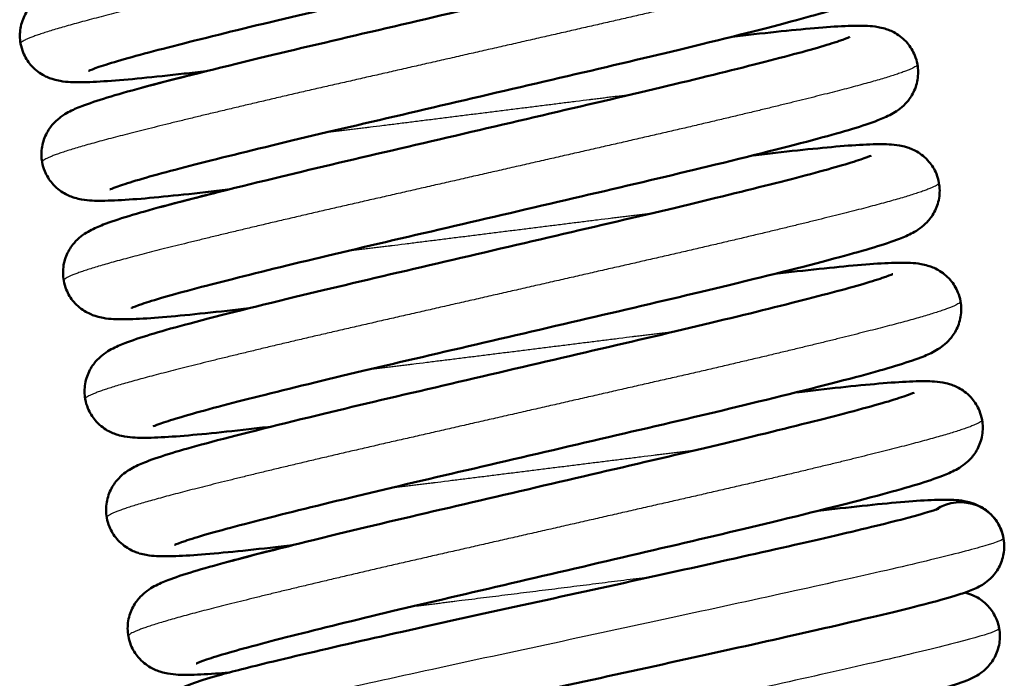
# Model space of a CAD drawing. Header units: millimetres. Extents: x 247 to 1050, y 34 to 1073.
# Tile 27 of 58: x 789 to 803, y 120 to 130. Entities that reach past the tile are written whole.
import ezdxf

# ---------------------------------------------------------------- set-up
doc = ezdxf.new("R2010")
doc.units = ezdxf.units.MM
doc.header["$LTSCALE"] = 0.75
doc.layers.add('Visible', color=7, linetype='Continuous', lineweight=50)
doc.layers.add('Visible Narrow', color=7, linetype='Continuous', lineweight=25)

msp = doc.modelspace()

# ---------------------------------------------------------------- linework, layer by layer
at = {"layer": 'Visible'}
for start, end in [(10.3047, 124.1165), (357.2047, 10.3047)]:
    msp.add_arc((802.539, 121.761, 27.25), 0.65, start, end, dxfattribs=at)
for points, knots in [([(788.635, 129.192, 27.25), (788.621, 129.268, 27.282), (788.621, 129.347, 27.314), (788.646, 129.495, 27.385), (788.672, 129.566, 27.424), (788.736, 129.686, 27.516), (788.775, 129.736, 27.57), (788.848, 129.813, 27.691), (788.883, 129.842, 27.758), (788.953, 129.893, 27.919), (788.988, 129.914, 28.016), (789.09, 129.969, 28.326), (789.152, 129.995, 28.542), (789.432, 130.103, 29.402), (789.72, 130.189, 30.034), (790.542, 130.41, 31.22), (791.105, 130.551, 31.776), (792.277, 130.836, 32.537), (792.879, 130.977, 32.795), (794.104, 131.263, 33.091), (794.745, 131.412, 33.135), (795.982, 131.7, 33.009), (796.596, 131.843, 32.84), (797.717, 132.108, 32.315), (798.241, 132.236, 31.954), (799.13, 132.46, 31.091), (799.51, 132.559, 30.577), (799.916, 132.677, 29.754), (800.026, 132.711, 29.477), (800.184, 132.765, 28.931), (800.24, 132.787, 28.66), (800.261, 132.796, 28.333), (800.263, 132.797, 28.279), (800.263, 132.797, 28.224)], [0, 0, 0, 0, 0.024943, 0.024943, 0.049852, 0.049852, 0.074199, 0.074199, 0.09802, 0.09802, 0.129283, 0.129283, 0.197204, 0.197204, 0.402621, 0.402621, 0.635096, 0.635096, 0.830566, 0.830566, 1.023006, 1.023006, 1.213549, 1.213549, 1.402957, 1.402957, 1.591478, 1.591478, 1.680662, 1.680662, 1.762751, 1.762751, 1.77911, 1.77911, 1.77911, 1.77911]), ([(801.266, 132.394, 27.25), (801.28, 132.319, 27.282), (801.28, 132.24, 27.314), (801.255, 132.091, 27.385), (801.23, 132.02, 27.424), (801.165, 131.901, 27.516), (801.126, 131.85, 27.57), (801.053, 131.773, 27.691), (801.019, 131.745, 27.758), (800.948, 131.693, 27.919), (800.914, 131.673, 28.016), (800.812, 131.617, 28.326), (800.75, 131.592, 28.542), (800.469, 131.483, 29.402), (800.181, 131.397, 30.034), (799.36, 131.177, 31.22), (798.797, 131.035, 31.776), (797.624, 130.751, 32.537), (797.023, 130.61, 32.795), (795.797, 130.324, 33.091), (795.157, 130.175, 33.135), (793.919, 129.886, 33.009), (793.306, 129.744, 32.84), (792.184, 129.478, 32.315), (791.661, 129.351, 31.954), (790.771, 129.127, 31.091), (790.391, 129.028, 30.577), (789.985, 128.91, 29.754), (789.875, 128.876, 29.477), (789.717, 128.822, 28.931), (789.662, 128.8, 28.66), (789.64, 128.79, 28.333), (789.638, 128.789, 28.279), (789.638, 128.789, 28.224)], [0, 0, 0, 0, 0.024943, 0.024943, 0.049852, 0.049852, 0.074199, 0.074199, 0.09802, 0.09802, 0.129283, 0.129283, 0.197204, 0.197204, 0.402621, 0.402621, 0.635096, 0.635096, 0.830566, 0.830566, 1.023006, 1.023006, 1.213549, 1.213549, 1.402957, 1.402957, 1.591478, 1.591478, 1.680662, 1.680662, 1.762751, 1.762751, 1.77911, 1.77911, 1.77911, 1.77911]), ([(788.954, 127.44, 27.25), (788.94, 127.515, 27.282), (788.94, 127.594, 27.314), (788.965, 127.742, 27.385), (788.991, 127.813, 27.424), (789.055, 127.933, 27.516), (789.094, 127.983, 27.57), (789.167, 128.06, 27.691), (789.201, 128.089, 27.758), (789.272, 128.141, 27.919), (789.307, 128.161, 28.016), (789.409, 128.216, 28.326), (789.47, 128.242, 28.542), (789.751, 128.35, 29.402), (790.039, 128.436, 30.034), (790.861, 128.657, 31.22), (791.423, 128.798, 31.776), (792.596, 129.083, 32.537), (793.197, 129.224, 32.795), (794.423, 129.51, 33.091), (795.063, 129.659, 33.135), (796.301, 129.948, 33.009), (796.914, 130.09, 32.84), (798.036, 130.356, 32.315), (798.559, 130.483, 31.954), (799.449, 130.707, 31.091), (799.829, 130.806, 30.577), (800.235, 130.924, 29.754), (800.345, 130.958, 29.477), (800.503, 131.012, 28.931), (800.559, 131.034, 28.66), (800.58, 131.044, 28.333), (800.582, 131.045, 28.279), (800.582, 131.045, 28.224)], [0, 0, 0, 0, 0.024943, 0.024943, 0.049852, 0.049852, 0.074199, 0.074199, 0.09802, 0.09802, 0.129283, 0.129283, 0.197204, 0.197204, 0.402621, 0.402621, 0.635096, 0.635096, 0.830566, 0.830566, 1.023006, 1.023006, 1.213549, 1.213549, 1.402957, 1.402957, 1.591478, 1.591478, 1.680662, 1.680662, 1.762751, 1.762751, 1.77911, 1.77911, 1.77911, 1.77911]), ([(801.585, 130.641, 27.25), (801.599, 130.566, 27.282), (801.599, 130.487, 27.314), (801.574, 130.339, 27.385), (801.548, 130.268, 27.424), (801.484, 130.148, 27.516), (801.445, 130.098, 27.57), (801.372, 130.021, 27.691), (801.337, 129.992, 27.758), (801.267, 129.94, 27.919), (801.232, 129.92, 28.016), (801.13, 129.865, 28.326), (801.068, 129.839, 28.542), (800.788, 129.731, 29.402), (800.5, 129.645, 30.034), (799.678, 129.424, 31.22), (799.115, 129.282, 31.776), (797.943, 128.998, 32.537), (797.341, 128.857, 32.795), (796.116, 128.571, 33.091), (795.475, 128.422, 33.135), (794.238, 128.133, 33.009), (793.624, 127.991, 32.84), (792.503, 127.725, 32.315), (791.98, 127.598, 31.954), (791.09, 127.374, 31.091), (790.71, 127.275, 30.577), (790.304, 127.157, 29.754), (790.194, 127.123, 29.477), (790.036, 127.069, 28.931), (789.98, 127.047, 28.66), (789.959, 127.037, 28.333), (789.957, 127.036, 28.279), (789.957, 127.036, 28.224)], [0, 0, 0, 0, 0.024943, 0.024943, 0.049852, 0.049852, 0.074199, 0.074199, 0.09802, 0.09802, 0.129283, 0.129283, 0.197204, 0.197204, 0.402621, 0.402621, 0.635096, 0.635096, 0.830566, 0.830566, 1.023006, 1.023006, 1.213549, 1.213549, 1.402957, 1.402957, 1.591478, 1.591478, 1.680662, 1.680662, 1.762751, 1.762751, 1.77911, 1.77911, 1.77911, 1.77911]), ([(799.155, 129.294, 22.825), (799.269, 129.307, 22.923), (799.379, 129.32, 23.026), (799.938, 129.382, 23.586), (800.321, 129.421, 24.12), (800.771, 129.452, 24.989), (800.903, 129.458, 25.301), (801.122, 129.459, 25.905), (801.207, 129.459, 26.201), (801.351, 129.433, 26.558), (801.384, 129.426, 26.632), (801.467, 129.402, 26.781), (801.519, 129.382, 26.857), (801.637, 129.314, 26.988), (801.701, 129.264, 27.043), (801.8, 129.148, 27.128), (801.838, 129.086, 27.161), (801.882, 128.978, 27.212), (801.895, 128.934, 27.231), (801.904, 128.889, 27.25)], [1.3630891, 1.3630891, 1.3630891, 1.3630891, 1.4082584, 1.4082584, 1.6010796, 1.6010796, 1.7021491, 1.7021491, 1.7939653, 1.7939653, 1.818079, 1.818079, 1.8457279, 1.8457279, 1.874475, 1.874475, 1.8978712, 1.8978712, 1.9127619, 1.9127619, 1.9127619, 1.9127619]), ([(789.273, 125.687, 27.25), (789.259, 125.762, 27.282), (789.259, 125.841, 27.314), (789.284, 125.989, 27.385), (789.309, 126.06, 27.424), (789.374, 126.18, 27.516), (789.412, 126.231, 27.57), (789.485, 126.307, 27.691), (789.52, 126.336, 27.758), (789.591, 126.388, 27.919), (789.625, 126.408, 28.016), (789.727, 126.463, 28.326), (789.789, 126.489, 28.542), (790.069, 126.598, 29.402), (790.358, 126.683, 30.034), (791.179, 126.904, 31.22), (791.742, 127.046, 31.776), (792.915, 127.33, 32.537), (793.516, 127.471, 32.795), (794.742, 127.757, 33.091), (795.382, 127.906, 33.135), (796.619, 128.195, 33.009), (797.233, 128.337, 32.84), (798.355, 128.603, 32.315), (798.878, 128.73, 31.954), (799.767, 128.954, 31.091), (800.147, 129.053, 30.577), (800.554, 129.171, 29.754), (800.663, 129.205, 29.477), (800.822, 129.259, 28.931), (800.877, 129.281, 28.66), (800.899, 129.291, 28.333), (800.901, 129.292, 28.279), (800.901, 129.292, 28.224)], [0, 0, 0, 0, 0.024943, 0.024943, 0.049852, 0.049852, 0.074199, 0.074199, 0.09802, 0.09802, 0.129283, 0.129283, 0.197204, 0.197204, 0.402621, 0.402621, 0.635096, 0.635096, 0.830566, 0.830566, 1.023006, 1.023006, 1.213549, 1.213549, 1.402957, 1.402957, 1.591478, 1.591478, 1.680662, 1.680662, 1.762751, 1.762751, 1.77911, 1.77911, 1.77911, 1.77911]), ([(791.384, 128.787, 22.825), (791.27, 128.774, 22.923), (791.159, 128.761, 23.026), (790.601, 128.699, 23.586), (790.218, 128.66, 24.12), (789.767, 128.629, 24.989), (789.636, 128.623, 25.301), (789.416, 128.622, 25.905), (789.332, 128.622, 26.201), (789.188, 128.647, 26.558), (789.155, 128.654, 26.632), (789.072, 128.679, 26.781), (789.019, 128.699, 26.857), (788.902, 128.767, 26.988), (788.837, 128.817, 27.043), (788.739, 128.933, 27.128), (788.701, 128.994, 27.161), (788.656, 129.103, 27.212), (788.643, 129.147, 27.231), (788.635, 129.192, 27.25)], [1.3630891, 1.3630891, 1.3630891, 1.3630891, 1.4082584, 1.4082584, 1.6010796, 1.6010796, 1.7021491, 1.7021491, 1.7939653, 1.7939653, 1.818079, 1.818079, 1.8457279, 1.8457279, 1.874475, 1.874475, 1.8978712, 1.8978712, 1.9127619, 1.9127619, 1.9127619, 1.9127619]), ([(788.954, 127.44, -27.75), (788.94, 127.515, -27.718), (788.94, 127.594, -27.686), (788.965, 127.742, -27.615), (788.991, 127.813, -27.576), (789.055, 127.933, -27.484), (789.094, 127.983, -27.43), (789.167, 128.06, -27.309), (789.201, 128.089, -27.242), (789.272, 128.141, -27.081), (789.307, 128.161, -26.984), (789.409, 128.216, -26.674), (789.47, 128.242, -26.458), (789.751, 128.35, -25.598), (790.039, 128.436, -24.966), (790.698, 128.613, -24.014), (791.023, 128.697, -23.647), (791.384, 128.787, -23.327)], [0, 0, 0, 0, 0.0249428, 0.0249428, 0.0498515, 0.0498515, 0.0741989, 0.0741989, 0.0980199, 0.0980199, 0.1292832, 0.1292832, 0.1972041, 0.1972041, 0.4026215, 0.4026215, 0.5487202, 0.5487202, 0.5487202, 0.5487202]), ([(801.904, 128.889, 27.25), (801.917, 128.813, 27.282), (801.917, 128.734, 27.314), (801.893, 128.586, 27.385), (801.867, 128.515, 27.424), (801.803, 128.395, 27.516), (801.764, 128.345, 27.57), (801.691, 128.268, 27.691), (801.656, 128.239, 27.758), (801.585, 128.187, 27.919), (801.551, 128.167, 28.016), (801.449, 128.112, 28.326), (801.387, 128.086, 28.542), (801.107, 127.978, 29.402), (800.818, 127.892, 30.034), (799.997, 127.671, 31.22), (799.434, 127.53, 31.776), (798.261, 127.245, 32.537), (797.66, 127.104, 32.795), (796.434, 126.818, 33.091), (795.794, 126.669, 33.135), (794.557, 126.38, 33.009), (793.943, 126.238, 32.84), (792.821, 125.973, 32.315), (792.298, 125.845, 31.954), (791.409, 125.621, 31.091), (791.029, 125.522, 30.577), (790.622, 125.404, 29.754), (790.513, 125.37, 29.477), (790.354, 125.316, 28.931), (790.299, 125.294, 28.66), (790.277, 125.284, 28.333), (790.275, 125.283, 28.279), (790.275, 125.283, 28.224)], [0, 0, 0, 0, 0.024943, 0.024943, 0.049852, 0.049852, 0.074199, 0.074199, 0.09802, 0.09802, 0.129283, 0.129283, 0.197204, 0.197204, 0.402621, 0.402621, 0.635096, 0.635096, 0.830566, 0.830566, 1.023006, 1.023006, 1.213549, 1.213549, 1.402957, 1.402957, 1.591478, 1.591478, 1.680662, 1.680662, 1.762751, 1.762751, 1.77911, 1.77911, 1.77911, 1.77911]), ([(799.474, 127.541, 22.825), (799.588, 127.555, 22.923), (799.698, 127.567, 23.026), (800.256, 127.629, 23.586), (800.639, 127.668, 24.12), (801.09, 127.699, 24.989), (801.222, 127.705, 25.301), (801.441, 127.706, 25.905), (801.525, 127.706, 26.201), (801.67, 127.681, 26.558), (801.703, 127.674, 26.632), (801.785, 127.649, 26.781), (801.838, 127.629, 26.857), (801.955, 127.561, 26.988), (802.02, 127.511, 27.043), (802.119, 127.395, 27.128), (802.157, 127.334, 27.161), (802.201, 127.225, 27.212), (802.214, 127.181, 27.231), (802.222, 127.136, 27.25)], [1.3630891, 1.3630891, 1.3630891, 1.3630891, 1.4082584, 1.4082584, 1.6010796, 1.6010796, 1.7021491, 1.7021491, 1.7939653, 1.7939653, 1.818079, 1.818079, 1.8457279, 1.8457279, 1.874475, 1.874475, 1.8978712, 1.8978712, 1.9127619, 1.9127619, 1.9127619, 1.9127619]), ([(789.591, 123.934, 27.25), (789.578, 124.009, 27.282), (789.577, 124.088, 27.314), (789.602, 124.237, 27.385), (789.628, 124.308, 27.424), (789.692, 124.427, 27.516), (789.731, 124.478, 27.57), (789.804, 124.555, 27.691), (789.839, 124.583, 27.758), (789.909, 124.635, 27.919), (789.944, 124.655, 28.016), (790.046, 124.711, 28.326), (790.108, 124.736, 28.542), (790.388, 124.845, 29.402), (790.676, 124.931, 30.034), (791.498, 125.151, 31.22), (792.061, 125.293, 31.776), (793.234, 125.577, 32.537), (793.835, 125.718, 32.795), (795.061, 126.004, 33.091), (795.701, 126.153, 33.135), (796.938, 126.442, 33.009), (797.552, 126.584, 32.84), (798.673, 126.85, 32.315), (799.197, 126.977, 31.954), (800.086, 127.201, 31.091), (800.466, 127.301, 30.577), (800.872, 127.418, 29.754), (800.982, 127.452, 29.477), (801.141, 127.506, 28.931), (801.196, 127.528, 28.66), (801.217, 127.538, 28.333), (801.219, 127.539, 28.279), (801.219, 127.539, 28.224)], [0, 0, 0, 0, 0.024943, 0.024943, 0.049852, 0.049852, 0.074199, 0.074199, 0.09802, 0.09802, 0.129283, 0.129283, 0.197204, 0.197204, 0.402621, 0.402621, 0.635096, 0.635096, 0.830566, 0.830566, 1.023006, 1.023006, 1.213549, 1.213549, 1.402957, 1.402957, 1.591478, 1.591478, 1.680662, 1.680662, 1.762751, 1.762751, 1.77911, 1.77911, 1.77911, 1.77911]), ([(791.703, 127.034, 22.825), (791.588, 127.021, 22.923), (791.478, 127.008, 23.026), (790.92, 126.946, 23.586), (790.537, 126.907, 24.12), (790.086, 126.876, 24.989), (789.954, 126.87, 25.301), (789.735, 126.869, 25.905), (789.651, 126.869, 26.201), (789.506, 126.895, 26.558), (789.473, 126.902, 26.632), (789.391, 126.927, 26.781), (789.338, 126.946, 26.857), (789.221, 127.014, 26.988), (789.156, 127.064, 27.043), (789.057, 127.18, 27.128), (789.019, 127.242, 27.161), (788.975, 127.35, 27.212), (788.962, 127.394, 27.231), (788.954, 127.44, 27.25)], [1.3630891, 1.3630891, 1.3630891, 1.3630891, 1.4082584, 1.4082584, 1.6010796, 1.6010796, 1.7021491, 1.7021491, 1.7939653, 1.7939653, 1.818079, 1.818079, 1.8457279, 1.8457279, 1.874475, 1.874475, 1.8978712, 1.8978712, 1.9127619, 1.9127619, 1.9127619, 1.9127619]), ([(791.703, 127.034, -32.175), (791.588, 127.021, -32.077), (791.478, 127.008, -31.974), (790.92, 126.946, -31.414), (790.537, 126.907, -30.88), (790.086, 126.876, -30.011), (789.954, 126.87, -29.699), (789.735, 126.869, -29.095), (789.651, 126.869, -28.799), (789.506, 126.895, -28.442), (789.473, 126.902, -28.368), (789.391, 126.927, -28.219), (789.338, 126.946, -28.143), (789.221, 127.014, -28.012), (789.156, 127.064, -27.957), (789.057, 127.18, -27.872), (789.019, 127.242, -27.839), (788.975, 127.35, -27.788), (788.962, 127.394, -27.769), (788.954, 127.44, -27.75)], [1.3630891, 1.3630891, 1.3630891, 1.3630891, 1.4082584, 1.4082584, 1.6010796, 1.6010796, 1.7021491, 1.7021491, 1.7939653, 1.7939653, 1.818079, 1.818079, 1.8457279, 1.8457279, 1.874475, 1.874475, 1.8978712, 1.8978712, 1.9127619, 1.9127619, 1.9127619, 1.9127619]), ([(789.273, 125.687, -27.75), (789.259, 125.762, -27.718), (789.259, 125.841, -27.686), (789.284, 125.989, -27.615), (789.309, 126.06, -27.576), (789.374, 126.18, -27.484), (789.412, 126.231, -27.43), (789.485, 126.307, -27.309), (789.52, 126.336, -27.242), (789.591, 126.388, -27.081), (789.625, 126.408, -26.984), (789.727, 126.463, -26.674), (789.789, 126.489, -26.458), (790.069, 126.598, -25.598), (790.358, 126.683, -24.966), (791.017, 126.861, -24.014), (791.341, 126.944, -23.647), (791.703, 127.034, -23.327)], [0, 0, 0, 0, 0.0249428, 0.0249428, 0.0498515, 0.0498515, 0.0741989, 0.0741989, 0.0980199, 0.0980199, 0.1292832, 0.1292832, 0.1972041, 0.1972041, 0.4026215, 0.4026215, 0.5487202, 0.5487202, 0.5487202, 0.5487202]), ([(802.222, 127.136, 27.25), (802.236, 127.06, 27.282), (802.236, 126.981, 27.314), (802.211, 126.833, 27.385), (802.186, 126.762, 27.424), (802.121, 126.642, 27.516), (802.082, 126.592, 27.57), (802.009, 126.515, 27.691), (801.975, 126.486, 27.758), (801.904, 126.435, 27.919), (801.87, 126.414, 28.016), (801.768, 126.359, 28.326), (801.706, 126.333, 28.542), (801.425, 126.225, 29.402), (801.137, 126.139, 30.034), (800.316, 125.918, 31.22), (799.753, 125.777, 31.776), (798.58, 125.492, 32.537), (797.979, 125.351, 32.795), (796.753, 125.065, 33.091), (796.113, 124.916, 33.135), (794.876, 124.628, 33.009), (794.262, 124.486, 32.84), (793.14, 124.22, 32.315), (792.617, 124.092, 31.954), (791.727, 123.868, 31.091), (791.347, 123.769, 30.577), (790.941, 123.651, 29.754), (790.832, 123.617, 29.477), (790.673, 123.563, 28.931), (790.618, 123.541, 28.66), (790.596, 123.532, 28.333), (790.594, 123.531, 28.279), (790.594, 123.531, 28.224)], [0, 0, 0, 0, 0.024943, 0.024943, 0.049852, 0.049852, 0.074199, 0.074199, 0.09802, 0.09802, 0.129283, 0.129283, 0.197204, 0.197204, 0.402621, 0.402621, 0.635096, 0.635096, 0.830566, 0.830566, 1.023006, 1.023006, 1.213549, 1.213549, 1.402957, 1.402957, 1.591478, 1.591478, 1.680662, 1.680662, 1.762751, 1.762751, 1.77911, 1.77911, 1.77911, 1.77911]), ([(799.792, 125.788, 22.825), (799.907, 125.802, 22.923), (800.017, 125.814, 23.026), (800.575, 125.876, 23.586), (800.958, 125.915, 24.12), (801.409, 125.946, 24.989), (801.541, 125.952, 25.301), (801.76, 125.954, 25.905), (801.844, 125.953, 26.201), (801.988, 125.928, 26.558), (802.021, 125.921, 26.632), (802.104, 125.896, 26.781), (802.157, 125.876, 26.857), (802.274, 125.809, 26.988), (802.339, 125.758, 27.043), (802.437, 125.642, 27.128), (802.476, 125.581, 27.161), (802.52, 125.472, 27.212), (802.533, 125.428, 27.231), (802.541, 125.383, 27.25)], [1.3630891, 1.3630891, 1.3630891, 1.3630891, 1.4082584, 1.4082584, 1.6010796, 1.6010796, 1.7021491, 1.7021491, 1.7939653, 1.7939653, 1.818079, 1.818079, 1.8457279, 1.8457279, 1.874475, 1.874475, 1.8978712, 1.8978712, 1.9127619, 1.9127619, 1.9127619, 1.9127619]), ([(789.91, 122.181, 27.25), (789.896, 122.257, 27.282), (789.896, 122.335, 27.314), (789.921, 122.484, 27.385), (789.947, 122.555, 27.424), (790.011, 122.675, 27.516), (790.05, 122.725, 27.57), (790.123, 122.802, 27.691), (790.157, 122.83, 27.758), (790.228, 122.882, 27.919), (790.263, 122.902, 28.016), (790.365, 122.958, 28.326), (790.426, 122.983, 28.542), (790.707, 123.092, 29.402), (790.995, 123.178, 30.034), (791.817, 123.398, 31.22), (792.38, 123.54, 31.776), (793.552, 123.825, 32.537), (794.153, 123.965, 32.795), (795.379, 124.251, 33.091), (796.019, 124.401, 33.135), (797.257, 124.689, 33.009), (797.87, 124.831, 32.84), (798.992, 125.097, 32.315), (799.515, 125.224, 31.954), (800.405, 125.449, 31.091), (800.785, 125.548, 30.577), (801.191, 125.665, 29.754), (801.301, 125.699, 29.477), (801.459, 125.753, 28.931), (801.515, 125.775, 28.66), (801.536, 125.785, 28.333), (801.538, 125.786, 28.279), (801.538, 125.786, 28.224)], [0, 0, 0, 0, 0.024943, 0.024943, 0.049852, 0.049852, 0.074199, 0.074199, 0.09802, 0.09802, 0.129283, 0.129283, 0.197204, 0.197204, 0.402621, 0.402621, 0.635096, 0.635096, 0.830566, 0.830566, 1.023006, 1.023006, 1.213549, 1.213549, 1.402957, 1.402957, 1.591478, 1.591478, 1.680662, 1.680662, 1.762751, 1.762751, 1.77911, 1.77911, 1.77911, 1.77911]), ([(792.021, 125.281, 22.825), (791.907, 125.268, 22.923), (791.797, 125.255, 23.026), (791.238, 125.193, 23.586), (790.855, 125.154, 24.12), (790.405, 125.123, 24.989), (790.273, 125.117, 25.301), (790.054, 125.116, 25.905), (789.969, 125.116, 26.201), (789.825, 125.142, 26.558), (789.792, 125.149, 26.632), (789.71, 125.174, 26.781), (789.657, 125.194, 26.857), (789.54, 125.261, 26.988), (789.475, 125.311, 27.043), (789.376, 125.427, 27.128), (789.338, 125.489, 27.161), (789.294, 125.597, 27.212), (789.281, 125.642, 27.231), (789.273, 125.687, 27.25)], [1.3630891, 1.3630891, 1.3630891, 1.3630891, 1.4082584, 1.4082584, 1.6010796, 1.6010796, 1.7021491, 1.7021491, 1.7939653, 1.7939653, 1.818079, 1.818079, 1.8457279, 1.8457279, 1.874475, 1.874475, 1.8978712, 1.8978712, 1.9127619, 1.9127619, 1.9127619, 1.9127619]), ([(792.021, 125.281, -32.175), (791.907, 125.268, -32.077), (791.797, 125.255, -31.974), (791.238, 125.193, -31.414), (790.855, 125.154, -30.88), (790.405, 125.123, -30.011), (790.273, 125.117, -29.699), (790.054, 125.116, -29.095), (789.969, 125.116, -28.799), (789.825, 125.142, -28.442), (789.792, 125.149, -28.368), (789.71, 125.174, -28.219), (789.657, 125.194, -28.143), (789.54, 125.261, -28.012), (789.475, 125.311, -27.957), (789.376, 125.427, -27.872), (789.338, 125.489, -27.839), (789.294, 125.597, -27.788), (789.281, 125.642, -27.769), (789.273, 125.687, -27.75)], [1.3630891, 1.3630891, 1.3630891, 1.3630891, 1.4082584, 1.4082584, 1.6010796, 1.6010796, 1.7021491, 1.7021491, 1.7939653, 1.7939653, 1.818079, 1.818079, 1.8457279, 1.8457279, 1.874475, 1.874475, 1.8978712, 1.8978712, 1.9127619, 1.9127619, 1.9127619, 1.9127619]), ([(802.541, 125.383, 27.25), (802.555, 125.307, 27.282), (802.555, 125.228, 27.314), (802.53, 125.08, 27.385), (802.504, 125.009, 27.424), (802.44, 124.889, 27.516), (802.401, 124.839, 27.57), (802.328, 124.762, 27.691), (802.293, 124.734, 27.758), (802.223, 124.682, 27.919), (802.188, 124.661, 28.016), (802.086, 124.606, 28.326), (802.025, 124.58, 28.542), (801.744, 124.472, 29.402), (801.456, 124.386, 30.034), (800.634, 124.165, 31.22), (800.071, 124.024, 31.776), (798.899, 123.739, 32.537), (798.298, 123.598, 32.795), (797.072, 123.313, 33.091), (796.431, 123.163, 33.135), (795.194, 122.875, 33.009), (794.58, 122.733, 32.84), (793.459, 122.467, 32.315), (792.936, 122.339, 31.954), (792.046, 122.115, 31.091), (791.666, 122.016, 30.577), (791.26, 121.899, 29.754), (791.15, 121.864, 29.477), (790.992, 121.811, 28.931), (790.936, 121.789, 28.66), (790.915, 121.779, 28.333), (790.913, 121.778, 28.279), (790.913, 121.778, 28.224)], [0, 0, 0, 0, 0.024943, 0.024943, 0.049852, 0.049852, 0.074199, 0.074199, 0.09802, 0.09802, 0.129283, 0.129283, 0.197204, 0.197204, 0.402621, 0.402621, 0.635096, 0.635096, 0.830566, 0.830566, 1.023006, 1.023006, 1.213549, 1.213549, 1.402957, 1.402957, 1.591478, 1.591478, 1.680662, 1.680662, 1.762751, 1.762751, 1.77911, 1.77911, 1.77911, 1.77911]), ([(800.111, 124.036, 22.825), (800.225, 124.049, 22.923), (800.336, 124.061, 23.026), (800.894, 124.124, 23.586), (801.277, 124.163, 24.12), (801.727, 124.194, 24.989), (801.859, 124.2, 25.301), (802.078, 124.201, 25.905), (802.163, 124.2, 26.201), (802.307, 124.175, 26.558), (802.34, 124.168, 26.632), (802.423, 124.143, 26.781), (802.476, 124.123, 26.857), (802.593, 124.056, 26.988), (802.658, 124.005, 27.043), (802.756, 123.89, 27.128), (802.794, 123.828, 27.161), (802.838, 123.72, 27.212), (802.851, 123.675, 27.231), (802.86, 123.63, 27.25)], [1.3630891, 1.3630891, 1.3630891, 1.3630891, 1.4082584, 1.4082584, 1.6010796, 1.6010796, 1.7021491, 1.7021491, 1.7939653, 1.7939653, 1.818079, 1.818079, 1.8457279, 1.8457279, 1.874475, 1.874475, 1.8978712, 1.8978712, 1.9127619, 1.9127619, 1.9127619, 1.9127619]), ([(790.229, 120.428, 27.25), (790.215, 120.504, 27.282), (790.215, 120.583, 27.314), (790.24, 120.731, 27.385), (790.265, 120.802, 27.424), (790.33, 120.922, 27.516), (790.369, 120.972, 27.57), (790.442, 121.049, 27.691), (790.476, 121.077, 27.758), (790.547, 121.129, 27.919), (790.581, 121.15, 28.016), (790.683, 121.205, 28.326), (790.745, 121.231, 28.542), (791.026, 121.339, 29.402), (791.314, 121.425, 30.034), (792.135, 121.646, 31.22), (792.698, 121.787, 31.776), (793.871, 122.072, 32.537), (794.472, 122.213, 32.795), (795.698, 122.498, 33.091), (796.338, 122.648, 33.135), (797.575, 122.936, 33.009), (798.189, 123.078, 32.84), (799.311, 123.344, 32.315), (799.834, 123.472, 31.954), (800.723, 123.696, 31.091), (801.104, 123.795, 30.577), (801.51, 123.912, 29.754), (801.619, 123.947, 29.477), (801.778, 124, 28.931), (801.833, 124.022, 28.66), (801.855, 124.032, 28.333), (801.857, 124.033, 28.279), (801.857, 124.033, 28.224)], [0, 0, 0, 0, 0.024943, 0.024943, 0.049852, 0.049852, 0.074199, 0.074199, 0.09802, 0.09802, 0.129283, 0.129283, 0.197204, 0.197204, 0.402621, 0.402621, 0.635096, 0.635096, 0.830566, 0.830566, 1.023006, 1.023006, 1.213549, 1.213549, 1.402957, 1.402957, 1.591478, 1.591478, 1.680662, 1.680662, 1.762751, 1.762751, 1.77911, 1.77911, 1.77911, 1.77911]), ([(792.34, 123.528, 22.825), (792.226, 123.515, 22.923), (792.115, 123.502, 23.026), (791.557, 123.44, 23.586), (791.174, 123.401, 24.12), (790.724, 123.37, 24.989), (790.592, 123.364, 25.301), (790.373, 123.363, 25.905), (790.288, 123.363, 26.201), (790.144, 123.389, 26.558), (790.111, 123.396, 26.632), (790.028, 123.421, 26.781), (789.975, 123.441, 26.857), (789.858, 123.508, 26.988), (789.793, 123.559, 27.043), (789.695, 123.674, 27.128), (789.657, 123.736, 27.161), (789.612, 123.844, 27.212), (789.599, 123.889, 27.231), (789.591, 123.934, 27.25)], [1.3630891, 1.3630891, 1.3630891, 1.3630891, 1.4082584, 1.4082584, 1.6010796, 1.6010796, 1.7021491, 1.7021491, 1.7939653, 1.7939653, 1.818079, 1.818079, 1.8457279, 1.8457279, 1.874475, 1.874475, 1.8978712, 1.8978712, 1.9127619, 1.9127619, 1.9127619, 1.9127619]), ([(802.86, 123.63, 27.25), (802.873, 123.554, 27.282), (802.874, 123.476, 27.314), (802.849, 123.327, 27.385), (802.823, 123.256, 27.424), (802.759, 123.136, 27.516), (802.72, 123.086, 27.57), (802.647, 123.009, 27.691), (802.612, 122.981, 27.758), (802.541, 122.929, 27.919), (802.507, 122.909, 28.016), (802.405, 122.853, 28.326), (802.343, 122.828, 28.542), (802.063, 122.719, 29.402), (801.775, 122.633, 30.034), (800.953, 122.413, 31.22), (800.39, 122.271, 31.776), (799.217, 121.986, 32.537), (798.616, 121.846, 32.795), (797.39, 121.56, 33.091), (796.75, 121.41, 33.135), (795.513, 121.122, 33.009), (794.899, 120.98, 32.84), (793.778, 120.714, 32.315), (793.254, 120.587, 31.954), (792.365, 120.362, 31.091), (791.985, 120.263, 30.577), (791.578, 120.146, 29.754), (791.469, 120.112, 29.477), (791.31, 120.058, 28.931), (791.255, 120.036, 28.66), (791.234, 120.026, 28.333), (791.232, 120.025, 28.279), (791.232, 120.025, 28.224)], [0, 0, 0, 0, 0.024943, 0.024943, 0.049852, 0.049852, 0.074199, 0.074199, 0.09802, 0.09802, 0.129283, 0.129283, 0.197204, 0.197204, 0.402621, 0.402621, 0.635096, 0.635096, 0.830566, 0.830566, 1.023006, 1.023006, 1.213549, 1.213549, 1.402957, 1.402957, 1.591478, 1.591478, 1.680662, 1.680662, 1.762751, 1.762751, 1.77911, 1.77911, 1.77911, 1.77911]), ([(800.43, 122.283, 22.825), (800.544, 122.296, 22.923), (800.654, 122.309, 23.026), (801.212, 122.371, 23.586), (801.595, 122.41, 24.12), (802.046, 122.441, 24.989), (802.178, 122.447, 25.301), (802.397, 122.448, 25.905), (802.481, 122.448, 26.201), (802.626, 122.422, 26.558), (802.659, 122.415, 26.632), (802.741, 122.39, 26.781), (802.794, 122.37, 26.857), (802.911, 122.303, 26.988), (802.976, 122.252, 27.043), (803.075, 122.137, 27.128), (803.113, 122.075, 27.161), (803.157, 121.967, 27.212), (803.17, 121.922, 27.231), (803.178, 121.877, 27.25)], [1.3630891, 1.3630891, 1.3630891, 1.3630891, 1.4082584, 1.4082584, 1.6010796, 1.6010796, 1.7021491, 1.7021491, 1.7939653, 1.7939653, 1.818079, 1.818079, 1.8457279, 1.8457279, 1.874475, 1.874475, 1.8978712, 1.8978712, 1.9127619, 1.9127619, 1.9127619, 1.9127619]), ([(790.653, 118.941, 27.297), (790.64, 119.013, 27.321), (790.639, 119.089, 27.344), (790.662, 119.234, 27.396), (790.686, 119.304, 27.425), (790.75, 119.426, 27.494), (790.79, 119.478, 27.535), (790.865, 119.556, 27.631), (790.9, 119.585, 27.685), (790.963, 119.629, 27.804), (790.991, 119.645, 27.871), (791.059, 119.682, 28.056), (791.094, 119.697, 28.177), (791.234, 119.754, 28.661), (791.343, 119.787, 29.026), (791.676, 119.882, 29.846), (791.924, 119.946, 30.296), (792.62, 120.117, 31.245), (793.118, 120.233, 31.723), (794.193, 120.477, 32.437), (794.776, 120.606, 32.697), (795.972, 120.869, 33.004), (796.6, 121.007, 33.056), (797.821, 121.274, 32.954), (798.43, 121.408, 32.798), (799.552, 121.658, 32.3), (800.079, 121.776, 31.953), (800.98, 121.985, 31.114), (801.367, 122.078, 30.613), (801.942, 122.226, 29.529), (802.155, 122.291, 28.93), (802.215, 122.314, 28.246), (802.219, 122.315, 28.171), (802.219, 122.315, 28.097)], [0, 0, 0, 0, 0.023238, 0.023238, 0.046558, 0.046558, 0.069338, 0.069338, 0.089894, 0.089894, 0.111951, 0.111951, 0.15002, 0.15002, 0.264091, 0.264091, 0.417138, 0.417138, 0.620964, 0.620964, 0.811136, 0.811136, 0.999561, 0.999561, 1.187511, 1.187511, 1.375146, 1.375146, 1.562081, 1.562081, 1.745852, 1.745852, 1.768131, 1.768131, 1.768131, 1.768131]), ([(792.659, 121.775, 22.825), (792.544, 121.762, 22.923), (792.434, 121.75, 23.026), (791.876, 121.687, 23.586), (791.493, 121.649, 24.12), (791.042, 121.617, 24.989), (790.91, 121.611, 25.301), (790.691, 121.61, 25.905), (790.607, 121.611, 26.201), (790.463, 121.636, 26.558), (790.43, 121.643, 26.632), (790.347, 121.668, 26.781), (790.294, 121.688, 26.857), (790.177, 121.755, 26.988), (790.112, 121.806, 27.043), (790.014, 121.921, 27.128), (789.975, 121.983, 27.161), (789.931, 122.091, 27.212), (789.918, 122.136, 27.231), (789.91, 122.181, 27.25)], [1.3630891, 1.3630891, 1.3630891, 1.3630891, 1.4082584, 1.4082584, 1.6010796, 1.6010796, 1.7021491, 1.7021491, 1.7939653, 1.7939653, 1.818079, 1.818079, 1.8457279, 1.8457279, 1.874475, 1.874475, 1.8978712, 1.8978712, 1.9127619, 1.9127619, 1.9127619, 1.9127619]), ([(792.659, 121.775, -32.175), (792.544, 121.762, -32.077), (792.434, 121.75, -31.974), (791.876, 121.687, -31.414), (791.493, 121.649, -30.88), (791.042, 121.617, -30.011), (790.91, 121.611, -29.699), (790.691, 121.61, -29.095), (790.607, 121.611, -28.799), (790.463, 121.636, -28.442), (790.43, 121.643, -28.368), (790.347, 121.668, -28.219), (790.294, 121.688, -28.143), (790.177, 121.755, -28.012), (790.112, 121.806, -27.957), (790.014, 121.921, -27.872), (789.975, 121.983, -27.839), (789.931, 122.091, -27.788), (789.918, 122.136, -27.769), (789.91, 122.181, -27.75)], [1.3630891, 1.3630891, 1.3630891, 1.3630891, 1.4082584, 1.4082584, 1.6010796, 1.6010796, 1.7021491, 1.7021491, 1.7939653, 1.7939653, 1.818079, 1.818079, 1.8457279, 1.8457279, 1.874475, 1.874475, 1.8978712, 1.8978712, 1.9127619, 1.9127619, 1.9127619, 1.9127619]), ([(790.229, 120.428, -27.75), (790.215, 120.504, -27.718), (790.215, 120.583, -27.686), (790.24, 120.731, -27.615), (790.265, 120.802, -27.576), (790.33, 120.922, -27.484), (790.369, 120.972, -27.43), (790.442, 121.049, -27.309), (790.476, 121.077, -27.242), (790.547, 121.129, -27.081), (790.581, 121.15, -26.984), (790.683, 121.205, -26.674), (790.745, 121.231, -26.458), (791.026, 121.339, -25.598), (791.314, 121.425, -24.966), (791.973, 121.602, -24.014), (792.297, 121.685, -23.647), (792.659, 121.775, -23.327)], [0, 0, 0, 0, 0.0249428, 0.0249428, 0.0498515, 0.0498515, 0.0741989, 0.0741989, 0.0980199, 0.0980199, 0.1292832, 0.1292832, 0.1972041, 0.1972041, 0.4026215, 0.4026215, 0.5487202, 0.5487202, 0.5487202, 0.5487202]), ([(803.188, 121.729, 27.25), (803.184, 121.656, 27.274), (803.168, 121.583, 27.3), (803.116, 121.451, 27.362), (803.079, 121.391, 27.398), (803.003, 121.299, 27.484), (802.965, 121.263, 27.535), (802.898, 121.211, 27.645), (802.87, 121.193, 27.705), (802.808, 121.156, 27.856), (802.778, 121.142, 27.95), (802.68, 121.098, 28.277), (802.618, 121.077, 28.514), (802.321, 120.981, 29.455), (801.991, 120.894, 30.141), (801.121, 120.683, 31.301), (800.582, 120.558, 31.799), (799.45, 120.303, 32.506), (798.855, 120.172, 32.751), (797.643, 119.905, 33.025), (797.009, 119.767, 33.059), (795.787, 119.499, 32.918), (795.182, 119.365, 32.743), (794.079, 119.119, 32.209), (793.565, 119.003, 31.845), (792.7, 118.8, 30.982), (792.334, 118.711, 30.472), (791.941, 118.607, 29.657), (791.835, 118.577, 29.38), (791.682, 118.531, 28.837), (791.628, 118.512, 28.567), (791.614, 118.506, 28.26), (791.613, 118.505, 28.224), (791.613, 118.505, 28.188)], [0, 0, 0, 0, 0.023217, 0.023217, 0.046261, 0.046261, 0.067486, 0.067486, 0.08785, 0.08785, 0.117602, 0.117602, 0.191251, 0.191251, 0.414912, 0.414912, 0.63083, 0.63083, 0.822615, 0.822615, 1.012219, 1.012219, 1.200395, 1.200395, 1.387218, 1.387218, 1.57206, 1.57206, 1.660661, 1.660661, 1.742133, 1.742133, 1.75289, 1.75289, 1.75289, 1.75289]), ([(802.607, 121.074, 26.74), (802.642, 121.065, 26.798), (802.683, 121.052, 26.852), (802.784, 121.008, 26.955), (802.846, 120.97, 27.001), (802.946, 120.882, 27.068), (802.988, 120.833, 27.094), (803.06, 120.719, 27.143), (803.089, 120.65, 27.167), (803.109, 120.568, 27.193), (803.111, 120.557, 27.197), (803.113, 120.546, 27.201)], [1.76189278, 1.76189278, 1.76189278, 1.76189278, 1.78228215, 1.78228215, 1.80702842, 1.80702842, 1.8273466, 1.8273466, 1.85019658, 1.85019658, 1.85382447, 1.85382447, 1.85382447, 1.85382447]), ([(803.113, 120.546, 27.201), (803.126, 120.473, 27.224), (803.127, 120.397, 27.248), (803.104, 120.253, 27.299), (803.08, 120.182, 27.328), (803.016, 120.061, 27.397), (802.976, 120.008, 27.439), (802.901, 119.93, 27.534), (802.865, 119.902, 27.588), (802.802, 119.857, 27.708), (802.774, 119.841, 27.775), (802.705, 119.804, 27.961), (802.67, 119.788, 28.083), (802.526, 119.731, 28.571), (802.414, 119.696, 28.938), (802.075, 119.599, 29.74), (801.83, 119.535, 30.172), (801.146, 119.367, 31.078), (800.66, 119.253, 31.531), (799.617, 119.015, 32.202), (799.053, 118.889, 32.442), (797.904, 118.634, 32.716), (797.304, 118.502, 32.755), (796.145, 118.245, 32.635), (795.57, 118.117, 32.475), (794.52, 117.881, 31.981), (794.03, 117.769, 31.642), (793.203, 117.573, 30.834), (792.852, 117.486, 30.356), (792.472, 117.385, 29.588), (792.368, 117.355, 29.328), (792.219, 117.31, 28.815), (792.167, 117.291, 28.561), (792.148, 117.284, 28.26), (792.147, 117.283, 28.214), (792.147, 117.283, 28.169)], [0, 0, 0, 0, 0.023239, 0.023239, 0.046556, 0.046556, 0.069326, 0.069326, 0.089893, 0.089893, 0.11203, 0.11203, 0.150434, 0.150434, 0.265532, 0.265532, 0.413423, 0.413423, 0.609717, 0.609717, 0.79233, 0.79233, 0.972157, 0.972157, 1.150454, 1.150454, 1.327354, 1.327354, 1.502354, 1.502354, 1.58617, 1.58617, 1.663129, 1.663129, 1.676761, 1.676761, 1.676761, 1.676761]), ([(791.714, 119.891, 24.335), (791.644, 119.885, 24.452), (791.578, 119.88, 24.57), (791.361, 119.865, 24.989), (791.229, 119.859, 25.301), (791.01, 119.857, 25.905), (790.926, 119.858, 26.201), (790.781, 119.883, 26.558), (790.748, 119.89, 26.632), (790.666, 119.915, 26.781), (790.613, 119.935, 26.857), (790.496, 120.002, 26.988), (790.431, 120.053, 27.043), (790.332, 120.169, 27.128), (790.294, 120.23, 27.161), (790.25, 120.339, 27.212), (790.237, 120.383, 27.231), (790.229, 120.428, 27.25)], [1.560498, 1.560498, 1.560498, 1.560498, 1.6010796, 1.6010796, 1.7021491, 1.7021491, 1.7939653, 1.7939653, 1.818079, 1.818079, 1.8457279, 1.8457279, 1.874475, 1.874475, 1.8978712, 1.8978712, 1.9127619, 1.9127619, 1.9127619, 1.9127619]), ([(791.714, 119.891, -30.665), (791.644, 119.885, -30.548), (791.578, 119.88, -30.43), (791.361, 119.865, -30.011), (791.229, 119.859, -29.699), (791.01, 119.857, -29.095), (790.926, 119.858, -28.799), (790.781, 119.883, -28.442), (790.748, 119.89, -28.368), (790.666, 119.915, -28.219), (790.613, 119.935, -28.143), (790.496, 120.002, -28.012), (790.431, 120.053, -27.957), (790.332, 120.169, -27.872), (790.294, 120.23, -27.839), (790.25, 120.339, -27.788), (790.237, 120.383, -27.769), (790.229, 120.428, -27.75)], [1.560498, 1.560498, 1.560498, 1.560498, 1.6010796, 1.6010796, 1.7021491, 1.7021491, 1.7939653, 1.7939653, 1.818079, 1.818079, 1.8457279, 1.8457279, 1.874475, 1.874475, 1.8978712, 1.8978712, 1.9127619, 1.9127619, 1.9127619, 1.9127619])]:
    msp.add_open_spline(points, degree=3, knots=knots, dxfattribs=at)
at = {"layer": 'Visible Narrow'}
for points, weights, knots in [([(801.266, 132.394, 27.25), (801.282, 132.307, 29.362), (800.077, 131.997, 31.071), (798.871, 131.687, 32.779), (796.911, 131.24, 33.432), (794.951, 130.793, 34.085), (792.99, 130.346, 33.432), (791.03, 129.899, 32.779), (789.825, 129.59, 31.071), (788.619, 129.28, 29.362), (788.635, 129.192, 27.25)], [1, 0.951056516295, 1, 0.951056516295, 1, 0.951056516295, 1, 0.951056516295, 1, 0.951056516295, 1], [0.68421053, 0.68421053, 0.68421053, 0.68947368, 0.68947368, 0.69473684, 0.69473684, 0.7, 0.7, 0.70526316, 0.70526316, 0.71052632, 0.71052632, 0.71052632]), ([(801.585, 130.641, 27.25), (801.601, 130.554, 29.362), (800.395, 130.244, 31.071), (799.19, 129.934, 32.779), (797.23, 129.487, 33.432), (795.269, 129.04, 34.085), (793.309, 128.594, 33.432), (791.349, 128.147, 32.779), (790.143, 127.837, 31.071), (788.938, 127.527, 29.362), (788.954, 127.44, 27.25)], [1, 0.951056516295, 1, 0.951056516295, 1, 0.951056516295, 1, 0.951056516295, 1, 0.951056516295, 1], [0.73684211, 0.73684211, 0.73684211, 0.74210526, 0.74210526, 0.74736842, 0.74736842, 0.75263158, 0.75263158, 0.75789474, 0.75789474, 0.76315789, 0.76315789, 0.76315789]), ([(801.904, 128.889, 27.25), (801.919, 128.801, 29.362), (800.714, 128.491, 31.071), (799.509, 128.182, 32.779), (797.548, 127.735, 33.432), (795.588, 127.288, 34.085), (793.628, 126.841, 33.432), (791.668, 126.394, 32.779), (790.462, 126.084, 31.071), (789.257, 125.774, 29.362), (789.273, 125.687, 27.25)], [1, 0.951056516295, 1, 0.951056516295, 1, 0.951056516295, 1, 0.951056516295, 1, 0.951056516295, 1], [0.78947368, 0.78947368, 0.78947368, 0.79473684, 0.79473684, 0.8, 0.8, 0.80526316, 0.80526316, 0.81052632, 0.81052632, 0.81578947, 0.81578947, 0.81578947]), ([(793.167, 127.883, 22.574), (793.49, 127.921, 22.416), (793.832, 127.964, 22.305), (795.429, 128.164, 21.782), (797.026, 128.364, 22.305), (797.367, 128.407, 22.416), (797.691, 128.445, 22.574)], [0.983065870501, 0.989109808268, 1, 0.951056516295, 1, 0.989109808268, 0.983065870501], [0.772513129, 0.772513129, 0.772513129, 0.773684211, 0.773684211, 0.778947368, 0.778947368, 0.78011845, 0.78011845, 0.78011845]), ([(802.222, 127.136, 27.25), (802.238, 127.048, 29.362), (801.033, 126.738, 31.071), (799.827, 126.429, 32.779), (797.867, 125.982, 33.432), (795.907, 125.535, 34.085), (793.946, 125.088, 33.432), (791.986, 124.641, 32.779), (790.781, 124.331, 31.071), (789.575, 124.021, 29.362), (789.591, 123.934, 27.25)], [1, 0.951056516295, 1, 0.951056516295, 1, 0.951056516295, 1, 0.951056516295, 1, 0.951056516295, 1], [0.84210526, 0.84210526, 0.84210526, 0.84736842, 0.84736842, 0.85263158, 0.85263158, 0.85789474, 0.85789474, 0.86315789, 0.86315789, 0.86842105, 0.86842105, 0.86842105]), ([(793.486, 126.13, 22.574), (793.809, 126.169, 22.416), (794.151, 126.211, 22.305), (795.747, 126.411, 21.782), (797.344, 126.611, 22.305), (797.686, 126.654, 22.416), (798.009, 126.692, 22.574)], [0.983065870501, 0.989109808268, 1, 0.951056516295, 1, 0.989109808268, 0.983065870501], [0.825144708, 0.825144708, 0.825144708, 0.826315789, 0.826315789, 0.831578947, 0.831578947, 0.832750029, 0.832750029, 0.832750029]), ([(802.541, 125.383, 27.25), (802.557, 125.295, 29.362), (801.351, 124.986, 31.071), (800.146, 124.676, 32.779), (798.186, 124.229, 33.432), (796.225, 123.782, 34.085), (794.265, 123.335, 33.432), (792.305, 122.888, 32.779), (791.099, 122.578, 31.071), (789.894, 122.269, 29.362), (789.91, 122.181, 27.25)], [1, 0.951056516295, 1, 0.951056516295, 1, 0.951056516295, 1, 0.951056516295, 1, 0.951056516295, 1], [0.89473684, 0.89473684, 0.89473684, 0.9, 0.9, 0.90526316, 0.90526316, 0.91052632, 0.91052632, 0.91578947, 0.91578947, 0.92105263, 0.92105263, 0.92105263]), ([(793.804, 124.377, 22.574), (794.128, 124.416, 22.416), (794.469, 124.459, 22.305), (796.066, 124.658, 21.782), (797.663, 124.858, 22.305), (798.005, 124.901, 22.416), (798.328, 124.94, 22.574)], [0.983065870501, 0.989109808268, 1, 0.951056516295, 1, 0.989109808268, 0.983065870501], [0.877776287, 0.877776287, 0.877776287, 0.878947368, 0.878947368, 0.884210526, 0.884210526, 0.885381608, 0.885381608, 0.885381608]), ([(802.86, 123.63, 27.25), (802.876, 123.542, 29.362), (801.67, 123.233, 31.071), (800.465, 122.923, 32.779), (798.504, 122.476, 33.432), (796.544, 122.029, 34.085), (794.584, 121.582, 33.432), (792.624, 121.135, 32.779), (791.418, 120.825, 31.071), (790.213, 120.516, 29.362), (790.229, 120.428, 27.25)], [1, 0.951056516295, 1, 0.951056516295, 1, 0.951056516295, 1, 0.951056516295, 1, 0.951056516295, 1], [0.94736842, 0.94736842, 0.94736842, 0.95263158, 0.95263158, 0.95789474, 0.95789474, 0.96315789, 0.96315789, 0.96842105, 0.96842105, 0.97368421, 0.97368421, 0.97368421]), ([(794.123, 122.624, 22.574), (794.446, 122.663, 22.416), (794.788, 122.706, 22.305), (796.385, 122.906, 21.782), (797.982, 123.105, 22.305), (798.323, 123.148, 22.416), (798.647, 123.187, 22.574)], [0.983065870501, 0.989109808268, 1, 0.951056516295, 1, 0.989109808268, 0.983065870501], [0.930407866, 0.930407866, 0.930407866, 0.931578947, 0.931578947, 0.936842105, 0.936842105, 0.938013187, 0.938013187, 0.938013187]), ([(794.442, 120.871, 22.574), (794.765, 120.91, 22.416), (795.107, 120.953, 22.305), (796.546, 121.133, 21.834), (798.011, 121.316, 22.219)], [0.983065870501, 0.989109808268, 1, 0.955664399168, 0.991651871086], [0.983039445, 0.983039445, 0.983039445, 0.984210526, 0.984210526, 0.988978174, 0.988978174, 0.988978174])]:
    msp.add_rational_spline(points, weights, degree=2, knots=knots, dxfattribs=at)
for points, knots in [([(803.178, 121.877, 27.25), (803.177, 121.856, 27.888), (803.083, 121.819, 28.525), (802.901, 121.765, 29.133), (802.718, 121.711, 29.741), (802.447, 121.641, 30.32), (802.099, 121.557, 30.845), (801.752, 121.473, 31.371), (801.328, 121.376, 31.843), (800.846, 121.267, 32.242), (800.365, 121.159, 32.64), (799.826, 121.041, 32.965), (799.253, 120.916, 33.203), (798.68, 120.791, 33.441), (798.073, 120.66, 33.591), (797.458, 120.527, 33.648), (796.843, 120.395, 33.705), (796.22, 120.261, 33.669), (795.617, 120.131, 33.542), (795.014, 120.001, 33.414), (794.43, 119.874, 33.195), (793.891, 119.755, 32.895), (793.351, 119.636, 32.595), (792.857, 119.526, 32.213), (792.427, 119.427, 31.766), (791.998, 119.328, 31.319), (791.634, 119.242, 30.808), (791.352, 119.17, 30.254), (791.07, 119.098, 29.7), (790.868, 119.04, 29.104), (790.757, 118.999, 28.49), (790.685, 118.973, 28.097), (790.65, 118.954, 27.697), (790.653, 118.941, 27.297)], [0, 0, 0, 0, 0.0078125, 0.0078125, 0.0078125, 0.015625, 0.015625, 0.015625, 0.0234375, 0.0234375, 0.0234375, 0.03125, 0.03125, 0.03125, 0.0390625, 0.0390625, 0.0390625, 0.046875, 0.046875, 0.046875, 0.0546875, 0.0546875, 0.0546875, 0.0625, 0.0625, 0.0625, 0.0703125, 0.0703125, 0.0703125, 0.078125, 0.078125, 0.078125, 0.08313585, 0.08313585, 0.08313585, 0.08313585]), ([(803.113, 120.546, 27.201), (803.116, 120.532, 27.623), (803.076, 120.51, 28.045), (802.994, 120.481, 28.457), (802.877, 120.439, 29.052), (802.672, 120.381, 29.628), (802.391, 120.309, 30.16), (802.109, 120.238, 30.693), (801.75, 120.152, 31.181), (801.33, 120.055, 31.606), (800.91, 119.958, 32.03), (800.428, 119.849, 32.39), (799.906, 119.734, 32.67), (799.384, 119.618, 32.95), (798.822, 119.495, 33.151), (798.243, 119.37, 33.263), (797.665, 119.244, 33.376), (797.072, 119.115, 33.401), (796.488, 118.988, 33.338), (795.904, 118.862, 33.274), (795.33, 118.737, 33.122), (794.791, 118.618, 32.888), (794.251, 118.499, 32.655), (793.747, 118.387, 32.34), (793.299, 118.285, 31.957), (792.851, 118.183, 31.574), (792.459, 118.091, 31.123), (792.141, 118.012, 30.625), (791.822, 117.934, 30.126), (791.577, 117.869, 29.58), (791.415, 117.818, 29.009), (791.258, 117.77, 28.454), (791.179, 117.735, 27.876), (791.183, 117.716, 27.298)], [0.16645598, 0.16645598, 0.16645598, 0.16645598, 0.171875, 0.171875, 0.171875, 0.1796875, 0.1796875, 0.1796875, 0.1875, 0.1875, 0.1875, 0.1953125, 0.1953125, 0.1953125, 0.203125, 0.203125, 0.203125, 0.2109375, 0.2109375, 0.2109375, 0.21875, 0.21875, 0.21875, 0.2265625, 0.2265625, 0.2265625, 0.234375, 0.234375, 0.234375, 0.2421875, 0.2421875, 0.2421875, 0.24979018, 0.24979018, 0.24979018, 0.24979018])]:
    msp.add_open_spline(points, degree=3, knots=knots, dxfattribs=at)

doc.saveas('drawing.dxf')
